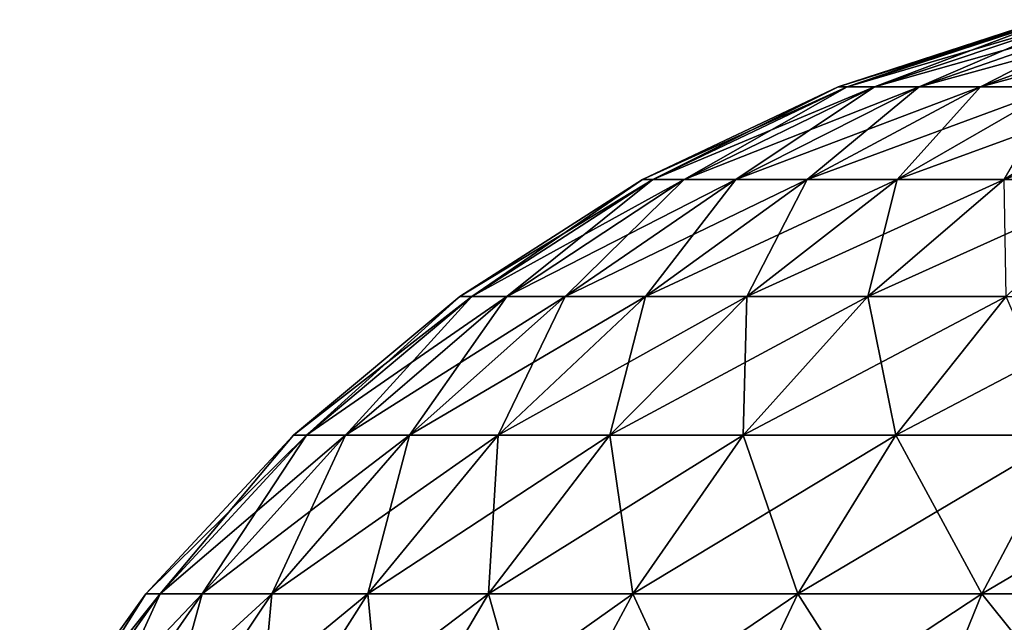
# Model space of a CAD drawing. Header units: millimetres. Extents: x -112 to 112, y -55 to 40.
# Tile 82 of 171: x -17.011 to -15.573, y 38.041 to 38.921. Entities that reach past the tile are written whole.
import ezdxf

# ---------------------------------------------------------------- set-up
doc = ezdxf.new("R2010")
doc.units = ezdxf.units.MM
doc.header["$LTSCALE"] = 52.148148
doc.layers.add('52', color=7, linetype='CONTINUOUS')

msp = doc.modelspace()

# ---------------------------------------------------------------- linework, layer by layer
at = {"layer": '52', "linetype": 'Continuous'}
for points in [[(-15.8158, 38.823), (-15.5039, 38.9211, -0.1826), (-15.8026, 38.823, -0.2189), (-15.8158, 38.823)], [(-15.8026, 38.823, 0.2189), (-15.5149, 38.9211), (-15.8158, 38.823), (-15.8026, 38.823, 0.2189)], [(-15.5149, 38.9211), (-15.5039, 38.9211, -0.1826), (-15.8158, 38.823), (-15.5149, 38.9211)], [(-15.5039, 38.9211, -0.1826), (-15.4709, 38.9211, -0.3626), (-15.8026, 38.823, -0.2189), (-15.5039, 38.9211, -0.1826)], [(-15.763, 38.823, 0.4345), (-15.5039, 38.9211, 0.1826), (-15.8026, 38.823, 0.2189), (-15.763, 38.823, 0.4345)], [(-15.5039, 38.9211, 0.1826), (-15.5149, 38.9211), (-15.8026, 38.823, 0.2189), (-15.5039, 38.9211, 0.1826)], [(-15.8026, 38.823, -0.2189), (-15.4709, 38.9211, -0.3626), (-15.763, 38.823, -0.4345), (-15.8026, 38.823, -0.2189)], [(-15.4709, 38.9211, -0.3626), (-15.4165, 38.9211, -0.5372), (-15.763, 38.823, -0.4345), (-15.4709, 38.9211, -0.3626)], [(-15.6978, 38.823, 0.6439), (-15.4709, 38.9211, 0.3626), (-15.763, 38.823, 0.4345), (-15.6978, 38.823, 0.6439)], [(-15.4709, 38.9211, 0.3626), (-15.5039, 38.9211, 0.1826), (-15.763, 38.823, 0.4345), (-15.4709, 38.9211, 0.3626)], [(-15.763, 38.823, -0.4345), (-15.4165, 38.9211, -0.5372), (-15.6978, 38.823, -0.6439), (-15.763, 38.823, -0.4345)], [(-15.4165, 38.9211, 0.5372), (-15.4709, 38.9211, 0.3626), (-15.6978, 38.823, 0.6439), (-15.4165, 38.9211, 0.5372)], [(-15.6078, 38.823, 0.8438), (-15.4165, 38.9211, 0.5372), (-15.6978, 38.823, 0.6439), (-15.6078, 38.823, 0.8438)], [(-15.6978, 38.823, -0.6439), (-15.3414, 38.9211, -0.704), (-15.6078, 38.823, -0.8438), (-15.6978, 38.823, -0.6439)], [(-15.4165, 38.9211, -0.5372), (-15.3414, 38.9211, -0.704), (-15.6978, 38.823, -0.6439), (-15.4165, 38.9211, -0.5372)], [(-15.4944, 38.823, 1.0315), (-15.3414, 38.9211, 0.704), (-15.6078, 38.823, 0.8438), (-15.4944, 38.823, 1.0315)], [(-15.3414, 38.9211, 0.704), (-15.4165, 38.9211, 0.5372), (-15.6078, 38.823, 0.8438), (-15.3414, 38.9211, 0.704)], [(-15.6078, 38.823, -0.8438), (-15.2468, 38.9211, -0.8606), (-15.4944, 38.823, -1.0315), (-15.6078, 38.823, -0.8438)], [(-15.3414, 38.9211, -0.704), (-15.2468, 38.9211, -0.8606), (-15.6078, 38.823, -0.8438), (-15.3414, 38.9211, -0.704)], [(-16.1018, 38.6876), (-15.8026, 38.823, -0.2189), (-16.0865, 38.6876, -0.2533), (-16.1018, 38.6876)], [(-16.0865, 38.6876, 0.2533), (-15.8158, 38.823), (-16.1018, 38.6876), (-16.0865, 38.6876, 0.2533)], [(-15.8158, 38.823), (-15.8026, 38.823, -0.2189), (-16.1018, 38.6876), (-15.8158, 38.823)], [(-15.8026, 38.823, 0.2189), (-15.8158, 38.823), (-16.0865, 38.6876, 0.2533), (-15.8026, 38.823, 0.2189)], [(-16.0865, 38.6876, -0.2533), (-15.763, 38.823, -0.4345), (-16.0408, 38.6876, -0.503), (-16.0865, 38.6876, -0.2533)], [(-15.8026, 38.823, -0.2189), (-15.763, 38.823, -0.4345), (-16.0865, 38.6876, -0.2533), (-15.8026, 38.823, -0.2189)], [(-16.0408, 38.6876, 0.503), (-15.8026, 38.823, 0.2189), (-16.0865, 38.6876, 0.2533), (-16.0408, 38.6876, 0.503)], [(-15.9653, 38.6876, 0.7453), (-15.763, 38.823, 0.4345), (-16.0408, 38.6876, 0.503), (-15.9653, 38.6876, 0.7453)], [(-15.763, 38.823, 0.4345), (-15.8026, 38.823, 0.2189), (-16.0408, 38.6876, 0.503), (-15.763, 38.823, 0.4345)], [(-16.0408, 38.6876, -0.503), (-15.6978, 38.823, -0.6439), (-15.9653, 38.6876, -0.7453), (-16.0408, 38.6876, -0.503)], [(-15.763, 38.823, -0.4345), (-15.6978, 38.823, -0.6439), (-16.0408, 38.6876, -0.503), (-15.763, 38.823, -0.4345)], [(-15.9653, 38.6876, -0.7453), (-15.6078, 38.823, -0.8438), (-15.8611, 38.6876, -0.9768), (-15.9653, 38.6876, -0.7453)], [(-15.8611, 38.6876, 0.9768), (-15.6978, 38.823, 0.6439), (-15.9653, 38.6876, 0.7453), (-15.8611, 38.6876, 0.9768)], [(-15.6978, 38.823, 0.6439), (-15.763, 38.823, 0.4345), (-15.9653, 38.6876, 0.7453), (-15.6978, 38.823, 0.6439)], [(-15.6978, 38.823, -0.6439), (-15.6078, 38.823, -0.8438), (-15.9653, 38.6876, -0.7453), (-15.6978, 38.823, -0.6439)], [(-15.8611, 38.6876, -0.9768), (-15.4944, 38.823, -1.0315), (-15.7298, 38.6876, -1.194), (-15.8611, 38.6876, -0.9768)], [(-15.7298, 38.6876, 1.194), (-15.6078, 38.823, 0.8438), (-15.8611, 38.6876, 0.9768), (-15.7298, 38.6876, 1.194)], [(-15.6078, 38.823, 0.8438), (-15.6978, 38.823, 0.6439), (-15.8611, 38.6876, 0.9768), (-15.6078, 38.823, 0.8438)], [(-15.6078, 38.823, -0.8438), (-15.4944, 38.823, -1.0315), (-15.8611, 38.6876, -0.9768), (-15.6078, 38.823, -0.8438)], [(-15.7298, 38.6876, -1.194), (-15.3591, 38.823, -1.2041), (-15.5733, 38.6876, -1.3938), (-15.7298, 38.6876, -1.194)], [(-15.4944, 38.823, -1.0315), (-15.3591, 38.823, -1.2041), (-15.7298, 38.6876, -1.194), (-15.4944, 38.823, -1.0315)], [(-15.5733, 38.6876, 1.3938), (-15.4944, 38.823, 1.0315), (-15.7298, 38.6876, 1.194), (-15.5733, 38.6876, 1.3938)], [(-15.4944, 38.823, 1.0315), (-15.6078, 38.823, 0.8438), (-15.7298, 38.6876, 1.194), (-15.4944, 38.823, 1.0315)], [(-15.5733, 38.6876, -1.3938), (-15.2041, 38.823, -1.3591), (-15.3938, 38.6876, -1.5733), (-15.5733, 38.6876, -1.3938)], [(-15.3591, 38.823, -1.2041), (-15.2041, 38.823, -1.3591), (-15.5733, 38.6876, -1.3938), (-15.3591, 38.823, -1.2041)], [(-16.3685, 38.5172), (-16.0865, 38.6876, -0.2533), (-16.3512, 38.5172, -0.2855), (-16.3685, 38.5172)], [(-16.3512, 38.5172, 0.2855), (-16.1018, 38.6876), (-16.3685, 38.5172), (-16.3512, 38.5172, 0.2855)], [(-16.1018, 38.6876), (-16.0865, 38.6876, -0.2533), (-16.3685, 38.5172), (-16.1018, 38.6876)], [(-16.3512, 38.5172, -0.2855), (-16.0408, 38.6876, -0.503), (-16.2997, 38.5172, -0.5668), (-16.3512, 38.5172, -0.2855)], [(-16.0865, 38.6876, -0.2533), (-16.0408, 38.6876, -0.503), (-16.3512, 38.5172, -0.2855), (-16.0865, 38.6876, -0.2533)], [(-16.2997, 38.5172, 0.5668), (-16.0865, 38.6876, 0.2533), (-16.3512, 38.5172, 0.2855), (-16.2997, 38.5172, 0.5668)], [(-16.0865, 38.6876, 0.2533), (-16.1018, 38.6876), (-16.3512, 38.5172, 0.2855), (-16.0865, 38.6876, 0.2533)], [(-16.2997, 38.5172, -0.5668), (-15.9653, 38.6876, -0.7453), (-16.2146, 38.5172, -0.8399), (-16.2997, 38.5172, -0.5668)], [(-16.0408, 38.6876, -0.503), (-15.9653, 38.6876, -0.7453), (-16.2997, 38.5172, -0.5668), (-16.0408, 38.6876, -0.503)], [(-16.2146, 38.5172, 0.8399), (-16.0408, 38.6876, 0.503), (-16.2997, 38.5172, 0.5668), (-16.2146, 38.5172, 0.8399)], [(-16.0408, 38.6876, 0.503), (-16.0865, 38.6876, 0.2533), (-16.2997, 38.5172, 0.5668), (-16.0408, 38.6876, 0.503)], [(-16.2146, 38.5172, -0.8399), (-15.8611, 38.6876, -0.9768), (-16.0972, 38.5172, -1.1007), (-16.2146, 38.5172, -0.8399)], [(-15.9653, 38.6876, -0.7453), (-15.8611, 38.6876, -0.9768), (-16.2146, 38.5172, -0.8399), (-15.9653, 38.6876, -0.7453)], [(-16.0972, 38.5172, 1.1007), (-15.9653, 38.6876, 0.7453), (-16.2146, 38.5172, 0.8399), (-16.0972, 38.5172, 1.1007)], [(-15.9653, 38.6876, 0.7453), (-16.0408, 38.6876, 0.503), (-16.2146, 38.5172, 0.8399), (-15.9653, 38.6876, 0.7453)], [(-16.0972, 38.5172, -1.1007), (-15.7298, 38.6876, -1.194), (-15.9492, 38.5172, -1.3455), (-16.0972, 38.5172, -1.1007)], [(-15.8611, 38.6876, -0.9768), (-15.7298, 38.6876, -1.194), (-16.0972, 38.5172, -1.1007), (-15.8611, 38.6876, -0.9768)], [(-15.8611, 38.6876, 0.9768), (-15.9653, 38.6876, 0.7453), (-16.0972, 38.5172, 1.1007), (-15.8611, 38.6876, 0.9768)], [(-15.9492, 38.5172, 1.3455), (-15.8611, 38.6876, 0.9768), (-16.0972, 38.5172, 1.1007), (-15.9492, 38.5172, 1.3455)], [(-15.9492, 38.5172, -1.3455), (-15.5733, 38.6876, -1.3938), (-15.7728, 38.5172, -1.5706), (-15.9492, 38.5172, -1.3455)], [(-15.7298, 38.6876, -1.194), (-15.5733, 38.6876, -1.3938), (-15.9492, 38.5172, -1.3455), (-15.7298, 38.6876, -1.194)], [(-15.7728, 38.5172, 1.5706), (-15.7298, 38.6876, 1.194), (-15.9492, 38.5172, 1.3455), (-15.7728, 38.5172, 1.5706)], [(-15.7298, 38.6876, 1.194), (-15.8611, 38.6876, 0.9768), (-15.9492, 38.5172, 1.3455), (-15.7298, 38.6876, 1.194)], [(-15.5733, 38.6876, -1.3938), (-15.3938, 38.6876, -1.5733), (-15.7728, 38.5172, -1.5706), (-15.5733, 38.6876, -1.3938)], [(-15.7728, 38.5172, -1.5706), (-15.3938, 38.6876, -1.5733), (-15.5706, 38.5172, -1.7728), (-15.7728, 38.5172, -1.5706)], [(-15.5706, 38.5172, 1.7728), (-15.5733, 38.6876, 1.3938), (-15.7728, 38.5172, 1.5706), (-15.5706, 38.5172, 1.7728)], [(-15.5733, 38.6876, 1.3938), (-15.7298, 38.6876, 1.194), (-15.7728, 38.5172, 1.5706), (-15.5733, 38.6876, 1.3938)], [(-16.5925, 38.3145, 0.3148), (-16.3685, 38.5172), (-16.6115, 38.3145), (-16.5925, 38.3145, 0.3148)], [(-16.6115, 38.3145), (-16.3512, 38.5172, -0.2855), (-16.5925, 38.3145, -0.3148), (-16.6115, 38.3145)], [(-16.3685, 38.5172), (-16.3512, 38.5172, -0.2855), (-16.6115, 38.3145), (-16.3685, 38.5172)], [(-16.3512, 38.5172, -0.2855), (-16.2997, 38.5172, -0.5668), (-16.5925, 38.3145, -0.3148), (-16.3512, 38.5172, -0.2855)], [(-16.5925, 38.3145, -0.3148), (-16.2997, 38.5172, -0.5668), (-16.5356, 38.3145, -0.625), (-16.5925, 38.3145, -0.3148)], [(-16.3512, 38.5172, 0.2855), (-16.3685, 38.5172), (-16.5925, 38.3145, 0.3148), (-16.3512, 38.5172, 0.2855)], [(-16.5356, 38.3145, 0.625), (-16.3512, 38.5172, 0.2855), (-16.5925, 38.3145, 0.3148), (-16.5356, 38.3145, 0.625)], [(-16.2997, 38.5172, -0.5668), (-16.2146, 38.5172, -0.8399), (-16.5356, 38.3145, -0.625), (-16.2997, 38.5172, -0.5668)], [(-16.5356, 38.3145, -0.625), (-16.2146, 38.5172, -0.8399), (-16.4418, 38.3145, -0.926), (-16.5356, 38.3145, -0.625)], [(-16.2997, 38.5172, 0.5668), (-16.3512, 38.5172, 0.2855), (-16.5356, 38.3145, 0.625), (-16.2997, 38.5172, 0.5668)], [(-16.4418, 38.3145, 0.926), (-16.2997, 38.5172, 0.5668), (-16.5356, 38.3145, 0.625), (-16.4418, 38.3145, 0.926)], [(-16.2146, 38.5172, -0.8399), (-16.0972, 38.5172, -1.1007), (-16.4418, 38.3145, -0.926), (-16.2146, 38.5172, -0.8399)], [(-16.4418, 38.3145, -0.926), (-16.0972, 38.5172, -1.1007), (-16.3124, 38.3145, -1.2136), (-16.4418, 38.3145, -0.926)], [(-16.2146, 38.5172, 0.8399), (-16.2997, 38.5172, 0.5668), (-16.4418, 38.3145, 0.926), (-16.2146, 38.5172, 0.8399)], [(-16.3124, 38.3145, 1.2136), (-16.2146, 38.5172, 0.8399), (-16.4418, 38.3145, 0.926), (-16.3124, 38.3145, 1.2136)], [(-16.0972, 38.5172, -1.1007), (-15.9492, 38.5172, -1.3455), (-16.3124, 38.3145, -1.2136), (-16.0972, 38.5172, -1.1007)], [(-16.0972, 38.5172, 1.1007), (-16.2146, 38.5172, 0.8399), (-16.3124, 38.3145, 1.2136), (-16.0972, 38.5172, 1.1007)], [(-16.1492, 38.3145, 1.4835), (-16.0972, 38.5172, 1.1007), (-16.3124, 38.3145, 1.2136), (-16.1492, 38.3145, 1.4835)], [(-16.3124, 38.3145, -1.2136), (-15.9492, 38.5172, -1.3455), (-16.1492, 38.3145, -1.4835), (-16.3124, 38.3145, -1.2136)], [(-15.9492, 38.5172, -1.3455), (-15.7728, 38.5172, -1.5706), (-16.1492, 38.3145, -1.4835), (-15.9492, 38.5172, -1.3455)], [(-15.9547, 38.3145, 1.7317), (-15.9492, 38.5172, 1.3455), (-16.1492, 38.3145, 1.4835), (-15.9547, 38.3145, 1.7317)], [(-16.1492, 38.3145, -1.4835), (-15.7728, 38.5172, -1.5706), (-15.9547, 38.3145, -1.7317), (-16.1492, 38.3145, -1.4835)], [(-15.9492, 38.5172, 1.3455), (-16.0972, 38.5172, 1.1007), (-16.1492, 38.3145, 1.4835), (-15.9492, 38.5172, 1.3455)], [(-15.7728, 38.5172, -1.5706), (-15.5706, 38.5172, -1.7728), (-15.9547, 38.3145, -1.7317), (-15.7728, 38.5172, -1.5706)], [(-15.9547, 38.3145, -1.7317), (-15.5706, 38.5172, -1.7728), (-15.7317, 38.3145, -1.9547), (-15.9547, 38.3145, -1.7317)], [(-15.7728, 38.5172, 1.5706), (-15.9492, 38.5172, 1.3455), (-15.9547, 38.3145, 1.7317), (-15.7728, 38.5172, 1.5706)], [(-15.7317, 38.3145, 1.9547), (-15.7728, 38.5172, 1.5706), (-15.9547, 38.3145, 1.7317), (-15.7317, 38.3145, 1.9547)], [(-15.5706, 38.5172, 1.7728), (-15.7728, 38.5172, 1.5706), (-15.7317, 38.3145, 1.9547), (-15.5706, 38.5172, 1.7728)], [(-15.5706, 38.5172, -1.7728), (-15.3455, 38.5172, -1.9492), (-15.7317, 38.3145, -1.9547), (-15.5706, 38.5172, -1.7728)], [(-15.7317, 38.3145, -1.9547), (-15.3455, 38.5172, -1.9492), (-15.4835, 38.3145, -2.1492), (-15.7317, 38.3145, -1.9547)], [(-15.4835, 38.3145, 2.1492), (-15.5706, 38.5172, 1.7728), (-15.7317, 38.3145, 1.9547), (-15.4835, 38.3145, 2.1492)], [(-16.8269, 38.0827), (-16.5925, 38.3145, -0.3148), (-16.8063, 38.0827, -0.3407), (-16.8269, 38.0827)], [(-16.8063, 38.0827, 0.3407), (-16.6115, 38.3145), (-16.8269, 38.0827), (-16.8063, 38.0827, 0.3407)], [(-16.6115, 38.3145), (-16.5925, 38.3145, -0.3148), (-16.8269, 38.0827), (-16.6115, 38.3145)], [(-16.5925, 38.3145, -0.3148), (-16.5356, 38.3145, -0.625), (-16.8063, 38.0827, -0.3407), (-16.5925, 38.3145, -0.3148)], [(-16.5925, 38.3145, 0.3148), (-16.6115, 38.3145), (-16.8063, 38.0827, 0.3407), (-16.5925, 38.3145, 0.3148)], [(-16.7448, 38.0827, 0.6765), (-16.5925, 38.3145, 0.3148), (-16.8063, 38.0827, 0.3407), (-16.7448, 38.0827, 0.6765)], [(-16.8063, 38.0827, -0.3407), (-16.5356, 38.3145, -0.625), (-16.7448, 38.0827, -0.6765), (-16.8063, 38.0827, -0.3407)], [(-16.5356, 38.3145, -0.625), (-16.4418, 38.3145, -0.926), (-16.7448, 38.0827, -0.6765), (-16.5356, 38.3145, -0.625)], [(-16.5356, 38.3145, 0.625), (-16.5925, 38.3145, 0.3148), (-16.7448, 38.0827, 0.6765), (-16.5356, 38.3145, 0.625)], [(-16.6432, 38.0827, 1.0024), (-16.5356, 38.3145, 0.625), (-16.7448, 38.0827, 0.6765), (-16.6432, 38.0827, 1.0024)], [(-16.7448, 38.0827, -0.6765), (-16.4418, 38.3145, -0.926), (-16.6432, 38.0827, -1.0024), (-16.7448, 38.0827, -0.6765)], [(-16.4418, 38.3145, 0.926), (-16.5356, 38.3145, 0.625), (-16.6432, 38.0827, 1.0024), (-16.4418, 38.3145, 0.926)], [(-16.5031, 38.0827, 1.3137), (-16.4418, 38.3145, 0.926), (-16.6432, 38.0827, 1.0024), (-16.5031, 38.0827, 1.3137)], [(-16.6432, 38.0827, -1.0024), (-16.3124, 38.3145, -1.2136), (-16.5031, 38.0827, -1.3137), (-16.6432, 38.0827, -1.0024)], [(-16.4418, 38.3145, -0.926), (-16.3124, 38.3145, -1.2136), (-16.6432, 38.0827, -1.0024), (-16.4418, 38.3145, -0.926)], [(-16.3124, 38.3145, 1.2136), (-16.4418, 38.3145, 0.926), (-16.5031, 38.0827, 1.3137), (-16.3124, 38.3145, 1.2136)], [(-16.3265, 38.0827, 1.6059), (-16.3124, 38.3145, 1.2136), (-16.5031, 38.0827, 1.3137), (-16.3265, 38.0827, 1.6059)], [(-16.5031, 38.0827, -1.3137), (-16.1492, 38.3145, -1.4835), (-16.3265, 38.0827, -1.6059), (-16.5031, 38.0827, -1.3137)], [(-16.3124, 38.3145, -1.2136), (-16.1492, 38.3145, -1.4835), (-16.5031, 38.0827, -1.3137), (-16.3124, 38.3145, -1.2136)], [(-16.1492, 38.3145, 1.4835), (-16.3124, 38.3145, 1.2136), (-16.3265, 38.0827, 1.6059), (-16.1492, 38.3145, 1.4835)], [(-16.116, 38.0827, 1.8746), (-16.1492, 38.3145, 1.4835), (-16.3265, 38.0827, 1.6059), (-16.116, 38.0827, 1.8746)], [(-16.3265, 38.0827, -1.6059), (-15.9547, 38.3145, -1.7317), (-16.116, 38.0827, -1.8746), (-16.3265, 38.0827, -1.6059)], [(-16.1492, 38.3145, -1.4835), (-15.9547, 38.3145, -1.7317), (-16.3265, 38.0827, -1.6059), (-16.1492, 38.3145, -1.4835)], [(-15.9547, 38.3145, 1.7317), (-16.1492, 38.3145, 1.4835), (-16.116, 38.0827, 1.8746), (-15.9547, 38.3145, 1.7317)], [(-15.8746, 38.0827, 2.116), (-15.9547, 38.3145, 1.7317), (-16.116, 38.0827, 1.8746), (-15.8746, 38.0827, 2.116)], [(-16.116, 38.0827, -1.8746), (-15.7317, 38.3145, -1.9547), (-15.8746, 38.0827, -2.116), (-16.116, 38.0827, -1.8746)], [(-15.9547, 38.3145, -1.7317), (-15.7317, 38.3145, -1.9547), (-16.116, 38.0827, -1.8746), (-15.9547, 38.3145, -1.7317)], [(-15.7317, 38.3145, 1.9547), (-15.9547, 38.3145, 1.7317), (-15.8746, 38.0827, 2.116), (-15.7317, 38.3145, 1.9547)], [(-15.6059, 38.0827, 2.3265), (-15.7317, 38.3145, 1.9547), (-15.8746, 38.0827, 2.116), (-15.6059, 38.0827, 2.3265)], [(-15.7317, 38.3145, -1.9547), (-15.4835, 38.3145, -2.1492), (-15.8746, 38.0827, -2.116), (-15.7317, 38.3145, -1.9547)], [(-15.8746, 38.0827, -2.116), (-15.4835, 38.3145, -2.1492), (-15.6059, 38.0827, -2.3265), (-15.8746, 38.0827, -2.116)], [(-15.4835, 38.3145, 2.1492), (-15.7317, 38.3145, 1.9547), (-15.6059, 38.0827, 2.3265), (-15.4835, 38.3145, 2.1492)], [(-15.3137, 38.0827, 2.5031), (-15.4835, 38.3145, 2.1492), (-15.6059, 38.0827, 2.3265), (-15.3137, 38.0827, 2.5031)], [(-15.6059, 38.0827, -2.3265), (-15.2136, 38.3145, -2.3124), (-15.3137, 38.0827, -2.5031), (-15.6059, 38.0827, -2.3265)], [(-15.4835, 38.3145, -2.1492), (-15.2136, 38.3145, -2.3124), (-15.6059, 38.0827, -2.3265), (-15.4835, 38.3145, -2.1492)], [(-17.0114, 37.8256), (-16.8063, 38.0827, -0.3407), (-16.9894, 37.8256, -0.363), (-17.0114, 37.8256)], [(-16.9894, 37.8256, 0.363), (-16.8269, 38.0827), (-17.0114, 37.8256), (-16.9894, 37.8256, 0.363)], [(-16.8269, 38.0827), (-16.8063, 38.0827, -0.3407), (-17.0114, 37.8256), (-16.8269, 38.0827)], [(-16.8063, 38.0827, -0.3407), (-16.7448, 38.0827, -0.6765), (-16.9894, 37.8256, -0.363), (-16.8063, 38.0827, -0.3407)], [(-16.9239, 37.8256, 0.7207), (-16.8063, 38.0827, 0.3407), (-16.9894, 37.8256, 0.363), (-16.9239, 37.8256, 0.7207)], [(-16.8063, 38.0827, 0.3407), (-16.8269, 38.0827), (-16.9894, 37.8256, 0.363), (-16.8063, 38.0827, 0.3407)], [(-16.9894, 37.8256, -0.363), (-16.7448, 38.0827, -0.6765), (-16.9239, 37.8256, -0.7207), (-16.9894, 37.8256, -0.363)], [(-16.7448, 38.0827, -0.6765), (-16.6432, 38.0827, -1.0024), (-16.9239, 37.8256, -0.7207), (-16.7448, 38.0827, -0.6765)], [(-16.9239, 37.8256, -0.7207), (-16.6432, 38.0827, -1.0024), (-16.8157, 37.8256, -1.0678), (-16.9239, 37.8256, -0.7207)], [(-16.8157, 37.8256, 1.0678), (-16.7448, 38.0827, 0.6765), (-16.9239, 37.8256, 0.7207), (-16.8157, 37.8256, 1.0678)], [(-16.7448, 38.0827, 0.6765), (-16.8063, 38.0827, 0.3407), (-16.9239, 37.8256, 0.7207), (-16.7448, 38.0827, 0.6765)], [(-16.6432, 38.0827, -1.0024), (-16.5031, 38.0827, -1.3137), (-16.8157, 37.8256, -1.0678), (-16.6432, 38.0827, -1.0024)], [(-16.6664, 37.8256, 1.3995), (-16.6432, 38.0827, 1.0024), (-16.8157, 37.8256, 1.0678), (-16.6664, 37.8256, 1.3995)], [(-16.6432, 38.0827, 1.0024), (-16.7448, 38.0827, 0.6765), (-16.8157, 37.8256, 1.0678), (-16.6432, 38.0827, 1.0024)], [(-16.8157, 37.8256, -1.0678), (-16.5031, 38.0827, -1.3137), (-16.6664, 37.8256, -1.3995), (-16.8157, 37.8256, -1.0678)], [(-16.5031, 38.0827, -1.3137), (-16.3265, 38.0827, -1.6059), (-16.6664, 37.8256, -1.3995), (-16.5031, 38.0827, -1.3137)], [(-16.4783, 37.8256, 1.7107), (-16.5031, 38.0827, 1.3137), (-16.6664, 37.8256, 1.3995), (-16.4783, 37.8256, 1.7107)], [(-16.5031, 38.0827, 1.3137), (-16.6432, 38.0827, 1.0024), (-16.6664, 37.8256, 1.3995), (-16.5031, 38.0827, 1.3137)], [(-16.6664, 37.8256, -1.3995), (-16.3265, 38.0827, -1.6059), (-16.4783, 37.8256, -1.7107), (-16.6664, 37.8256, -1.3995)], [(-16.3265, 38.0827, 1.6059), (-16.5031, 38.0827, 1.3137), (-16.4783, 37.8256, 1.7107), (-16.3265, 38.0827, 1.6059)], [(-16.254, 37.8256, 1.9969), (-16.3265, 38.0827, 1.6059), (-16.4783, 37.8256, 1.7107), (-16.254, 37.8256, 1.9969)], [(-16.3265, 38.0827, -1.6059), (-16.116, 38.0827, -1.8746), (-16.4783, 37.8256, -1.7107), (-16.3265, 38.0827, -1.6059)], [(-16.4783, 37.8256, -1.7107), (-16.116, 38.0827, -1.8746), (-16.254, 37.8256, -1.9969), (-16.4783, 37.8256, -1.7107)], [(-16.116, 38.0827, 1.8746), (-16.3265, 38.0827, 1.6059), (-16.254, 37.8256, 1.9969), (-16.116, 38.0827, 1.8746)], [(-15.9969, 37.8256, 2.254), (-16.116, 38.0827, 1.8746), (-16.254, 37.8256, 1.9969), (-15.9969, 37.8256, 2.254)], [(-16.116, 38.0827, -1.8746), (-15.8746, 38.0827, -2.116), (-16.254, 37.8256, -1.9969), (-16.116, 38.0827, -1.8746)], [(-16.254, 37.8256, -1.9969), (-15.8746, 38.0827, -2.116), (-15.9969, 37.8256, -2.254), (-16.254, 37.8256, -1.9969)], [(-15.8746, 38.0827, 2.116), (-16.116, 38.0827, 1.8746), (-15.9969, 37.8256, 2.254), (-15.8746, 38.0827, 2.116)], [(-15.7107, 37.8256, 2.4783), (-15.8746, 38.0827, 2.116), (-15.9969, 37.8256, 2.254), (-15.7107, 37.8256, 2.4783)], [(-15.8746, 38.0827, -2.116), (-15.6059, 38.0827, -2.3265), (-15.9969, 37.8256, -2.254), (-15.8746, 38.0827, -2.116)], [(-15.9969, 37.8256, -2.254), (-15.6059, 38.0827, -2.3265), (-15.7107, 37.8256, -2.4783), (-15.9969, 37.8256, -2.254)], [(-15.6059, 38.0827, 2.3265), (-15.8746, 38.0827, 2.116), (-15.7107, 37.8256, 2.4783), (-15.6059, 38.0827, 2.3265)], [(-15.3995, 37.8256, 2.6664), (-15.6059, 38.0827, 2.3265), (-15.7107, 37.8256, 2.4783), (-15.3995, 37.8256, 2.6664)], [(-15.7107, 37.8256, -2.4783), (-15.3137, 38.0827, -2.5031), (-15.3995, 37.8256, -2.6664), (-15.7107, 37.8256, -2.4783)], [(-15.6059, 38.0827, -2.3265), (-15.3137, 38.0827, -2.5031), (-15.7107, 37.8256, -2.4783), (-15.6059, 38.0827, -2.3265)], [(-15.3137, 38.0827, 2.5031), (-15.6059, 38.0827, 2.3265), (-15.3995, 37.8256, 2.6664), (-15.3137, 38.0827, 2.5031)]]:
    msp.add_3dface(points, dxfattribs=at)

doc.saveas('drawing.dxf')
